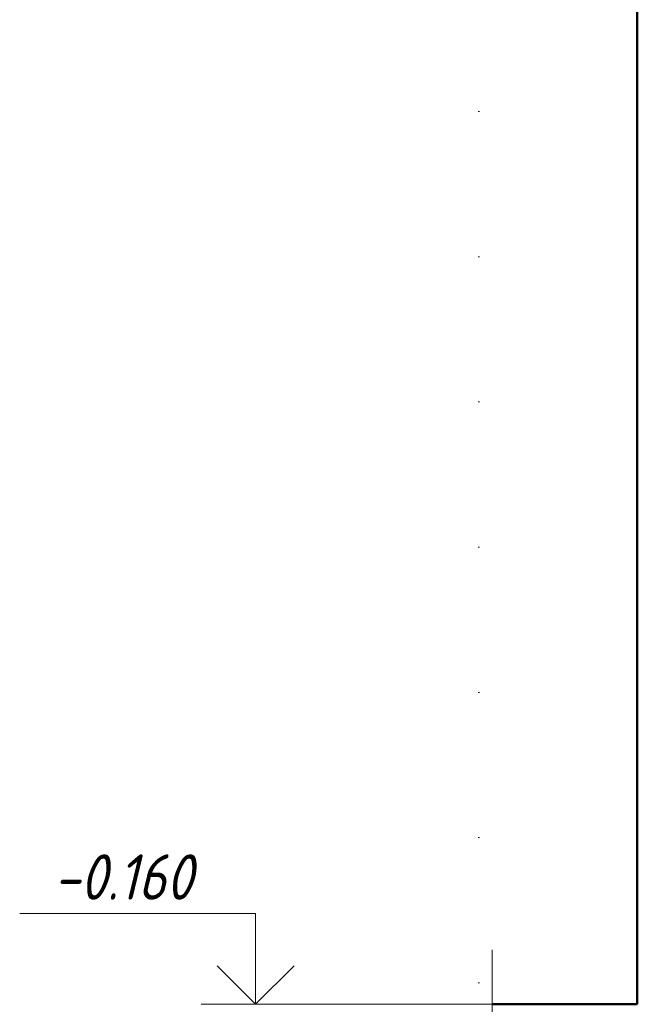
# Model space of a CAD drawing. Header units: millimetres. Extents: x 55419 to 67997, y -118926 to 7424.
# Tile 23 of 38: x 62836 to 63686, y -160 to 1197. Entities that reach past the tile are written whole.
import ezdxf

# ---------------------------------------------------------------- set-up
doc = ezdxf.new("R2010")
doc.units = ezdxf.units.MM
doc.linetypes.add('ADSK_Линия разреза', pattern=[400, 0, -200, 0, -200])
doc.linetypes.add('ADSK_Пунктирная_п5', pattern=[100, 0, -100])
for name, color, linetype, lineweight in [('A-____-NOTE-TEXT', 131, 'Continuous', 20), ('A-DETL-GENF-OTLN', 92, 'Continuous', 20), ('A-FLOR-____-MCUT', 192, 'Continuous', 50), ('G-____-____-DIMS', 111, 'Continuous', 9), ('G-____-____-SYMB', 111, 'ADSK_Пунктирная_п5', 20), ('S-COLS-____-MCUT', 52, 'Continuous', 50)]:
    doc.layers.add(name, color=color, linetype=linetype, lineweight=lineweight)
doc.styles.add('GOST Common_I_6', font='GOST_Common Italic.ttf', dxfattribs={"width": 0.9, "height": 62.5})

# ---------------------------------------------------------------- blocks, each defined once
blk = doc.blocks.new('ADSK_Обрыв_Линия - ADSK_Обрыв_линия-1072157-КЖ1_ПЭ_ВЭ1_Армирование_Пилоны_Пм-1_6_2-2')
at = {"layer": 'A-DETL-GENF-OTLN'}
for p, q in [((56600, 6552), (56672.5, 6552)), ((56728.2, 6552), (56800, 6552))]:
    blk.add_line(p, q, dxfattribs=at)
blk = doc.blocks.new('Высотные отметки - Стрелка вверх-6399-КЖ1_ПЭ_ВЭ1_Армирование_Пилоны_Пм-1_6_2-2')
at = {"layer": 'A-____-NOTE-TEXT'}
for p, q in [((56170.8, 4225), (55845.8, 4225)), ((56170.8, 4100), (56170.8, 4225)), ((56170.8, 4100), (56117.8, 4153)), ((56170.8, 4100), (56223.9, 4153)), ((56245.8, 4100), (56095.8, 4100))]:
    blk.add_line(p, q, dxfattribs=at)

msp = doc.modelspace()

# ---------------------------------------------------------------- linework, layer by layer
at = {"layer": 'A-____-NOTE-TEXT'}
msp.add_line((63486.4051, -160), (63486.4051, -85), dxfattribs=at)
at = {"layer": 'A-FLOR-____-MCUT'}
msp.add_line((63686.4051, -160), (63486.4051, -160), dxfattribs=at)
at = {"layer": 'G-____-____-DIMS', "lineweight": 20}
msp.add_line((63564.5557, -160), (63160.6523, -160), dxfattribs=at)
at = {"layer": 'G-____-____-SYMB', "linetype": 'ADSK_Линия разреза'}
msp.add_line((63468.3175, 6673.1402), (63468.3175, -642.0148), dxfattribs=at)
at = {"layer": 'S-COLS-____-MCUT'}
msp.add_line((63686.4051, 3900), (63686.4051, -160), dxfattribs=at)

# ---------------------------------------------------------------- block references
at = {"layer": 'A-____-NOTE-TEXT'}
msp.add_blockref('Высотные отметки - Стрелка вверх-6399-КЖ1_ПЭ_ВЭ1_Армирование_Пилоны_Пм-1_6_2-2', (6989.8266, -4260), dxfattribs=at)
at = {"layer": 'A-DETL-GENF-OTLN', "rotation": 90}
msp.add_blockref('ADSK_Обрыв_Линия - ADSK_Обрыв_линия-1072157-КЖ1_ПЭ_ВЭ1_Армирование_Пилоны_Пм-1_6_2-2', (70038.3702, -56960), dxfattribs=at)

# ---------------------------------------------------------------- texts
at = {"layer": 'G-____-____-DIMS', "lineweight": 20, "insert": (62882.2546, 46.6768), "char_height": 62.5, "width": 248.154417, "attachment_point": 1, "line_spacing_factor": 1.022761, "style": 'GOST Common_I_6', "bg_fill": 3, "box_fill_scale": 1.25, "bg_fill_color": 256, "bg_fill_true_color": 13158600, "bg_fill_transparency": 0}
msp.add_mtext('-0.160', dxfattribs=at)

doc.saveas('drawing.dxf')
